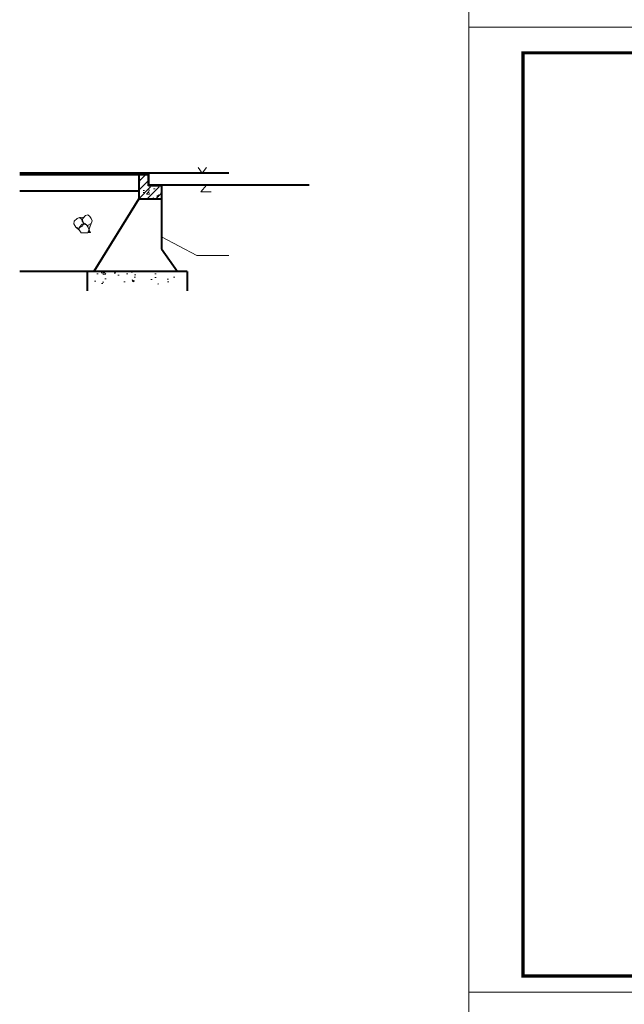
# Model space of a CAD drawing. Header units: inches. Extents: x 97745 to 142261, y 62673 to 100665.
# Tile 56 of 148: x 102313 to 104191, y 82881 to 85942. Entities that reach past the tile are written whole.
import ezdxf

# ---------------------------------------------------------------- set-up
doc = ezdxf.new("R2010")
doc.units = ezdxf.units.IN
doc.header["$MEASUREMENT"] = 0
doc.layers.get('0').update_dxf_attribs({"lineweight": 15})
doc.layers.add('BM1', color=7, linetype='Continuous', lineweight=15)
doc.layers.add('轮廓线', color=1, linetype='Continuous', lineweight=40)

msp = doc.modelspace()

# ---------------------------------------------------------------- hatches: boundary and pattern name
h = msp.add_hatch()
h.set_pattern_fill('ANSI31', color=256, scale=150, style=0)
h.set_pattern_definition([(45, (79333.372, -38010.276), (-13.2582521, 13.2582521), [])])
h.paths.add_polyline_path([(102682.778, 85385.665), (102752.778, 85385.665), (102752.778, 85422.665), (102712.778, 85422.665), (102712.778, 85459.665), (102682.778, 85459.665)])
h = msp.add_hatch()
h.set_pattern_fill('AR-CONC', color=256, scale=10, style=0)
h.set_pattern_definition([(50, (79333.37, -38010.276), (71.726018, -6.275213), [7.5, -82.5]), (355, (79333.37, -38010.276), (-13.875133, 75.219213), [6, -66]), (100.4514, (79339.35, -38010.8), (57.85094, 68.943954), [6.37402, -70.11421]), (46.1842, (79333.37, -37990.276), (106.724105, -16.5519), [11.25, -123.75]), (96.6356, (79342.27, -37991.65), (93.46627, 97.41179), [9.56103, -105.1713]), (351.1842, (79333.37, -37990.28), (93.46619, 97.41186), [9, -99]), (21, (79343.37, -37995.276), (59.690705, -40.26189), [7.5, -82.5]), (326, (79343.37, -37995.276), (24.331533, 72.515005), [6, -66]), (71.4514, (79348.346, -37998.63), (84.022263, 32.25305), [6.37402, -70.11421]), (37.5, (79333.372, -38010.276), (1.2159855, 33.2893854), [0, -65.2, 0, -67, 0, -66.25]), (7.5, (79333.372, -38010.276), (26.306954, 39.441171), [0, -38.2, 0, -63.7, 0, -25.25]), (327.5, (79311.072, -38010.276), (53.3822436, -2.255487), [0, -25, 0, -78, 0, -103.5]), (317.5, (79301.07, -38010.276), (58.318617, 10.010498), [0, -32.5, 0, -51.8, 0, -73.5])])
h.paths.add_polyline_path([(102682.778, 85385.665), (102752.778, 85385.665), (102752.778, 85422.665), (102712.778, 85422.665), (102712.778, 85459.665), (102682.778, 85459.665)])
h = msp.add_hatch(color=256)
h.paths.add_polyline_path([(102534.485, 85308.732), (102528.08, 85290.286), (102524.921, 85298.149), (102521.545, 85303.131), (102523.509, 85302.368)])
h.paths.add_polyline_path([(102498.067, 85294.668), (102498.644, 85297.383), (102507.151, 85306.516), (102511.354, 85307.769), (102510.159, 85305.262), (102507.885, 85300.361)])
h.paths.add_polyline_path([(102513.867, 85306.118), (102512.527, 85308.119), (102514.631, 85308.747), (102520.759, 85304.292), (102521.545, 85303.131)])
h.paths.add_polyline_path([(102508.541, 85316.36), (102510.84, 85310.638), (102507.19, 85316.089), (102507.557, 85317.813)])
h.paths.add_polyline_path([(102504.379, 85322.503), (102498.251, 85326.957), (102513.118, 85328.531), (102508.865, 85323.965), (102507.557, 85317.813)])
h.paths.add_polyline_path([(102496.909, 85293.996), (102498.067, 85294.668), (102496.97, 85289.507), (102487.267, 85297.746)])
msp.add_hatch(color=256).paths.add_polyline_path([(102532.441, 85279.558), (102528.121, 85290.308), (102524.388, 85279.558)])
h = msp.add_hatch()
h.set_pattern_fill('AR-CONC', color=256, scale=10, style=0)
h.set_pattern_definition([(130, (193841.32, -115017.823), (-71.726018, -6.275213), [7.5, -82.5]), (185, (193841.32, -115017.82), (13.875133, 75.219213), [6, -66]), (79.5486, (193835.344, -115018.346), (-57.850938, 68.943954), [6.37402, -70.11421]), (133.8158, (193841.32, -114997.82), (-106.724105, -16.5519), [11.25, -123.75]), (83.3644, (193832.43, -114999.2), (-93.46627, 97.411787), [9.56103, -105.1713]), (188.8158, (193841.32, -114997.82), (-93.466195, 97.41186), [9, -99]), (159, (193831.32, -115002.823), (-59.690705, -40.261889), [7.5, -82.5]), (214, (193831.32, -115002.82), (-24.331533, 72.515005), [6, -66]), (108.5486, (193826.35, -115006.18), (-84.022263, 32.25305), [6.37402, -70.11421]), (142.5, (193841.32, -115017.823), (-1.2159855, 33.2893854), [0, -65.2, 0, -67, 0, -66.25]), (172.5, (193841.32, -115017.823), (-26.306954, 39.441171), [0, -38.2, 0, -63.7, 0, -25.25]), (212.5, (193863.62, -115017.823), (-53.3822436, -2.2554872), [0, -25, 0, -78, 0, -103.5]), (222.5, (193873.62, -115017.823), (-58.318617, 10.010498), [0, -32.5, 0, -51.8, 0, -73.5])])
h.paths.add_polyline_path([(102542.48, 85119.668), (102792.778, 85119.668), (102792.778, 85159.668), (102542.48, 85159.668)])

# ---------------------------------------------------------------- linework, layer by layer
for p, q in [((102892.879, 85427.665), (102875.897, 85406.739)), ((102875.897, 85406.739), (102907.734, 85406.739)), ((102480.59, 85307.718), (102482.265, 85315.593)), ((102482.265, 85315.593), (102490.771, 85324.726)), ((102490.771, 85324.726), (102498.251, 85326.957)), ((102513.118, 85328.531), (102498.251, 85326.957)), ((102498.251, 85326.957), (102504.379, 85322.503)), ((102504.379, 85322.503), (102508.541, 85316.36)), ((102507.151, 85306.516), (102514.631, 85308.747)), ((102507.19, 85316.089), (102508.865, 85323.965)), ((102513.867, 85306.118), (102507.19, 85316.089)), ((102508.541, 85316.36), (102511.701, 85308.497)), ((102508.865, 85323.965), (102517.371, 85333.097)), ((102514.631, 85308.747), (102520.759, 85304.292)), ((102517.371, 85333.097), (102524.851, 85335.329)), ((102534.485, 85308.732), (102523.509, 85302.368)), ((102534.485, 85308.732), (102524.347, 85279.536)), ((102524.851, 85335.329), (102530.979, 85330.874)), ((102530.979, 85330.874), (102535.141, 85324.731)), ((102536.759, 85313.633), (102534.485, 85308.732)), ((102535.141, 85324.731), (102538.301, 85316.868)), ((102538.301, 85316.868), (102536.759, 85313.633)), ((102487.267, 85297.746), (102480.59, 85307.718)), ((102496.97, 85289.507), (102487.267, 85297.746)), ((102496.909, 85293.996), (102487.267, 85297.746)), ((102507.885, 85300.361), (102496.909, 85293.996)), ((102496.97, 85289.507), (102498.644, 85297.383)), ((102503.688, 85279.558), (102497.01, 85289.529)), ((102498.644, 85297.383), (102507.151, 85306.516)), ((102503.688, 85279.558), (102524.388, 85279.558)), ((102510.159, 85305.262), (102507.885, 85300.361)), ((102511.701, 85308.497), (102510.159, 85305.262)), ((102523.509, 85302.368), (102513.867, 85306.118)), ((102520.759, 85304.292), (102524.921, 85298.149)), ((102524.921, 85298.149), (102532.4, 85279.536)), ((102752.778, 85267.56), (102862.778, 85209.665)), ((102962.778, 85209.665), (102862.778, 85209.665))]:
    msp.add_line(p, q)
at = {"layer": 'BM1', "const_width": 1}
for points in [[(103708.27, 88919.854), (107951.098, 88919.854), (107951.098, 85919.551), (103708.27, 85919.551), (103708.27, 88919.854)], [(103708.27, 85919.551), (107951.098, 85919.551), (107951.098, 82919.248), (103708.27, 82919.248), (103708.27, 85919.551)], [(103708.27, 82919.248), (107951.098, 82919.248), (107951.098, 79918.945), (103708.27, 79918.945), (103708.27, 82919.248)]]:
    msp.add_lwpolyline(points, dxfattribs=at)
at = {"layer": 'BM1'}
for points in [[(103708.27, 88919.854), (107951.098, 88919.854), (107951.098, 85919.551), (103708.27, 85919.551)], [(103708.27, 85919.551), (107951.098, 85919.551), (107951.098, 82919.248), (103708.27, 82919.248)], [(102752.778, 85385.665), (102682.778, 85385.665), (102542.778, 85159.668), (102802.778, 85159.668), (102752.778, 85229.668)], [(103708.27, 82919.248), (107951.098, 82919.248), (107951.098, 79918.945), (103708.27, 79918.945)]]:
    msp.add_lwpolyline(points, close=True, dxfattribs=at)
at = {"layer": 'BM1', "color": 0, "linetype": 'Continuous', "const_width": 9.999}
msp.add_lwpolyline([(103876.114, 82969.243), (103876.114, 85839.25), (107901.103, 85839.25), (107901.103, 82969.243)], close=True, dxfattribs=at)
at = {"layer": '轮廓线'}
for p, q in [((102712.778, 85465.595), (102312.778, 85465.595)), ((102712.778, 85425.665), (102712.778, 85465.595)), ((102713.778, 85427.665), (102713.778, 85465.665)), ((102962.778, 85465.595), (102713.778, 85465.595)), ((102682.778, 85459.665), (102312.778, 85459.665)), ((102712.778, 85459.665), (102682.778, 85459.665)), ((102682.778, 85459.665), (102682.778, 85385.665)), ((102682.778, 85409.665), (102312.778, 85409.665)), ((102752.778, 85425.665), (102712.778, 85425.665)), ((103211.778, 85427.665), (102713.778, 85427.665)), ((102752.778, 85425.665), (102752.778, 85229.668)), ((102682.778, 85385.665), (102542.778, 85159.668)), ((102682.778, 85385.665), (102752.778, 85385.665)), ((102752.778, 85229.668), (102802.778, 85159.668)), ((102832.778, 85159.668), (102312.778, 85159.668)), ((102522.778, 85159.668), (102522.778, 85099.668)), ((102832.778, 85159.668), (102832.778, 85099.668))]:
    msp.add_line(p, q, dxfattribs=at)
at = {"layer": '轮廓线', "color": 0, "lineweight": 20}
for p, q in [((102879.555, 85465.595), (102867.009, 85482.535)), ((102892.685, 85482.535), (102879.555, 85465.595))]:
    msp.add_line(p, q, dxfattribs=at)

doc.saveas('drawing.dxf')
